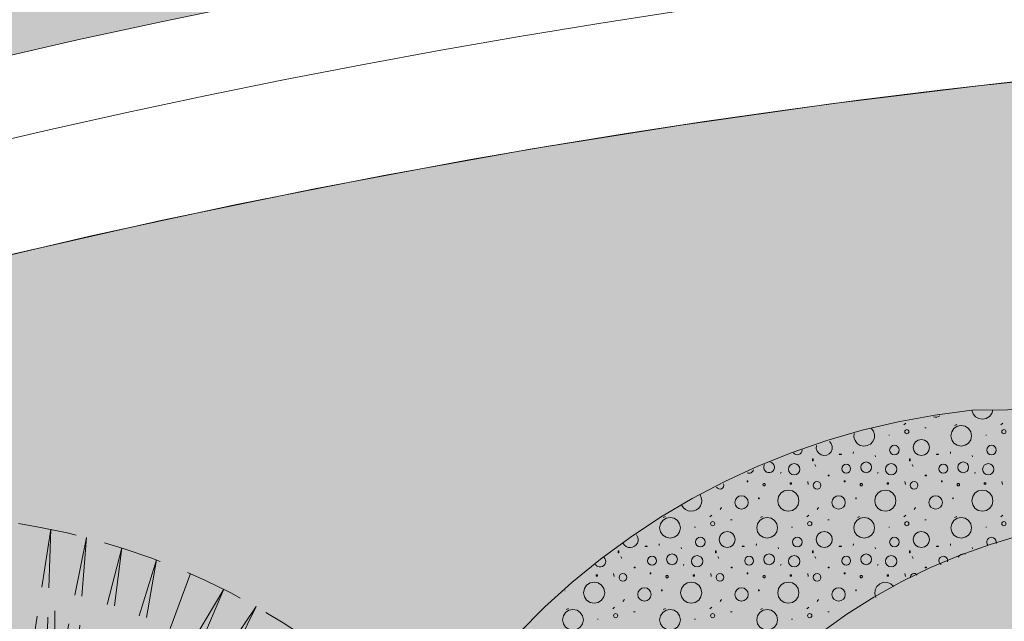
# Model space of a CAD drawing. Header units: millimetres. Extents: x 10 to 831, y -8 to 584.
# Tile 23 of 54: x 225 to 251, y 503 to 519. Entities that reach past the tile are written whole.
import ezdxf
from ezdxf.xclip import XClip

# ---------------------------------------------------------------- set-up
doc = ezdxf.new("R2010")
doc.units = ezdxf.units.MM
doc.header["$MEASUREMENT"] = 0
doc.header["$XCLIPFRAME"] = 0
doc.linetypes.add('B0701', pattern=[2.3412, 1.56, -0.7812])
for name, color, linetype in [('90 Terrein omgeving', 7, 'Continuous'), ('90 Terrein omgeving Afdek-arcering', 7, 'Continuous'), ('90 Terrein perceel', 7, 'Continuous'), ('90 Terrein perceel Afdek-arcering', 7, 'Continuous')]:
    doc.layers.add(name, color=color, linetype=linetype)

# ---------------------------------------------------------------- blocks, each defined once
blk = doc.blocks.new('*X9')
at = {"layer": '90 Terrein perceel Afdek-arcering', "linetype": 'Continuous', "lineweight": 0, "true_color": 0x99a3a6}
blk.add_hatch(color=253, dxfattribs=at).paths.add_polyline_path([(72.242, 383.079), (96.918, 325.454), (94.16, 324.273), (98.774, 320.991, 0.102842), (142.554, 300.559, -0.042121), (142.126, 314.601, 0.030126), (143.208, 331.389, -0.185985), (98.767, 373.32, -0.318021), (102.443, 389.558), (125.375, 410.735, -0.094106), (122.945, 430.484, -0.20501), (140.631, 455.492, -0.215802), (167.912, 459.042, 0.069656), (175.835, 457.333), (194.252, 474.326, -0.363496), (229.662, 475.258), (241.897, 467.441, -0.21548), (271.121, 468.948, 0.099515), (287.451, 466.478, 0.078067), (281.677, 492.245), (270.819, 518.322, 0.296701)])
blk = doc.blocks.new('*X17')
at = {"layer": '90 Terrein perceel Afdek-arcering', "color": 253, "linetype": 'Continuous', "lineweight": 0, "true_color": 0x99a3a6}
for p, q in [((248.536, 507.951), (248.588, 507.99)), ((249.94, 507.958), (249.881, 507.932)), ((251.116, 507.951), (251.168, 507.99)), ((249.13, 507.871), (249.091, 507.871)), ((248.133, 507.674), (248.154, 507.674)), ((250.713, 507.674), (250.734, 507.674)), ((246.819, 507.166), (246.874, 507.166)), ((246.819, 507.161), (246.819, 507.166)), ((246.874, 507.166), (246.874, 507.161)), ((247.195, 507.232), (247.192, 507.185)), ((249.399, 507.166), (249.454, 507.166)), ((249.399, 507.161), (249.399, 507.166)), ((249.454, 507.166), (249.454, 507.161)), ((249.775, 507.232), (249.772, 507.185)), ((246.106, 507.042), (246.124, 507.042)), ((246.106, 506.992), (246.106, 507.042)), ((246.124, 506.992), (246.106, 506.992)), ((246.124, 507.042), (246.124, 506.992)), ((246.874, 507.161), (246.819, 507.161)), ((247.782, 507.094), (247.775, 507.13)), ((248.686, 507.042), (248.704, 507.042)), ((248.686, 506.992), (248.686, 507.042)), ((248.704, 506.992), (248.686, 506.992)), ((248.704, 507.042), (248.704, 506.992)), ((249.454, 507.161), (249.399, 507.161)), ((250.362, 507.094), (250.355, 507.13)), ((245.259, 506.659), (245.271, 506.686)), ((246.172, 506.895), (246.2, 506.845)), ((247.839, 506.659), (247.851, 506.686)), ((248.752, 506.895), (248.78, 506.845)), ((250.419, 506.659), (250.431, 506.686)), ((244.391, 506.46), (244.372, 506.46)), ((244.372, 506.46), (244.372, 506.437)), ((244.372, 506.437), (244.391, 506.437)), ((244.391, 506.437), (244.391, 506.46)), ((245.551, 506.405), (245.514, 506.405)), ((245.514, 506.405), (245.514, 506.373)), ((245.551, 506.373), (245.551, 506.405)), ((245.982, 506.44), (245.995, 506.362)), ((246.526, 506.611), (246.553, 506.611)), ((246.526, 506.597), (246.526, 506.611)), ((246.553, 506.597), (246.526, 506.597)), ((246.553, 506.611), (246.553, 506.597)), ((246.971, 506.46), (246.952, 506.46)), ((246.952, 506.46), (246.952, 506.437)), ((246.952, 506.437), (246.971, 506.437)), ((246.971, 506.437), (246.971, 506.46)), ((248.131, 506.405), (248.094, 506.405)), ((248.094, 506.405), (248.094, 506.373)), ((248.131, 506.373), (248.131, 506.405)), ((248.562, 506.44), (248.575, 506.362)), ((249.106, 506.611), (249.133, 506.611)), ((249.106, 506.597), (249.106, 506.611)), ((249.133, 506.597), (249.106, 506.597)), ((249.133, 506.611), (249.133, 506.597)), ((249.551, 506.46), (249.532, 506.46)), ((249.532, 506.46), (249.532, 506.437)), ((249.532, 506.437), (249.551, 506.437)), ((249.551, 506.437), (249.551, 506.46)), ((250.711, 506.405), (250.674, 506.405)), ((250.674, 506.405), (250.674, 506.373)), ((250.711, 506.373), (250.711, 506.405)), ((251.142, 506.44), (251.155, 506.362)), ((245.514, 506.373), (245.551, 506.373)), ((248.094, 506.373), (248.131, 506.373)), ((250.674, 506.373), (250.711, 506.373)), ((244.675, 506.01), (244.689, 506.01)), ((244.675, 505.978), (244.675, 506.01)), ((244.689, 505.978), (244.675, 505.978)), ((244.689, 506.01), (244.689, 505.978)), ((247.255, 506.01), (247.269, 506.01)), ((247.255, 505.978), (247.255, 506.01)), ((247.269, 505.978), (247.255, 505.978)), ((247.269, 506.01), (247.269, 505.978)), ((249.835, 506.01), (249.849, 506.01)), ((249.835, 505.978), (249.835, 506.01)), ((249.849, 505.978), (249.835, 505.978)), ((249.849, 506.01), (249.849, 505.978)), ((243.65, 505.702), (243.689, 505.755)), ((246.23, 505.702), (246.269, 505.755)), ((248.81, 505.702), (248.849, 505.755)), ((242.2, 505.513), (242.141, 505.487)), ((243.376, 505.506), (243.428, 505.545)), ((243.97, 505.426), (243.931, 505.426)), ((244.78, 505.513), (244.721, 505.487)), ((245.956, 505.506), (246.008, 505.545)), ((246.55, 505.426), (246.511, 505.426)), ((247.36, 505.513), (247.301, 505.487)), ((248.536, 505.506), (248.588, 505.545)), ((249.13, 505.426), (249.091, 505.426)), ((249.94, 505.513), (249.881, 505.487)), ((251.116, 505.506), (251.168, 505.545)), ((242.973, 505.229), (242.994, 505.229)), ((245.553, 505.229), (245.574, 505.229)), ((248.133, 505.229), (248.154, 505.229)), ((250.713, 505.229), (250.734, 505.229)), ((240.946, 504.597), (240.964, 504.597)), ((240.946, 504.547), (240.946, 504.597)), ((240.964, 504.547), (240.946, 504.547)), ((240.964, 504.597), (240.964, 504.547)), ((241.659, 504.721), (241.714, 504.721)), ((241.659, 504.716), (241.659, 504.721)), ((241.714, 504.716), (241.659, 504.716)), ((241.714, 504.721), (241.714, 504.716)), ((242.035, 504.787), (242.032, 504.74)), ((242.622, 504.649), (242.615, 504.685)), ((243.526, 504.597), (243.544, 504.597)), ((243.526, 504.547), (243.526, 504.597)), ((243.544, 504.547), (243.526, 504.547)), ((243.544, 504.597), (243.544, 504.547)), ((244.239, 504.721), (244.294, 504.721)), ((244.239, 504.716), (244.239, 504.721)), ((244.294, 504.716), (244.239, 504.716)), ((244.294, 504.721), (244.294, 504.716)), ((244.615, 504.787), (244.612, 504.74)), ((245.202, 504.649), (245.195, 504.685)), ((246.106, 504.597), (246.124, 504.597)), ((246.106, 504.547), (246.106, 504.597)), ((246.124, 504.547), (246.106, 504.547)), ((246.124, 504.597), (246.124, 504.547)), ((246.819, 504.721), (246.874, 504.721)), ((246.819, 504.716), (246.819, 504.721)), ((246.874, 504.716), (246.819, 504.716)), ((246.874, 504.721), (246.874, 504.716)), ((247.195, 504.787), (247.192, 504.74)), ((247.782, 504.649), (247.775, 504.685)), ((248.686, 504.597), (248.704, 504.597)), ((248.686, 504.547), (248.686, 504.597)), ((248.704, 504.547), (248.686, 504.547)), ((248.704, 504.597), (248.704, 504.547)), ((249.399, 504.721), (249.454, 504.721)), ((249.399, 504.716), (249.399, 504.721)), ((249.454, 504.716), (249.399, 504.716)), ((249.454, 504.721), (249.454, 504.716)), ((249.775, 504.787), (249.772, 504.74)), ((250.362, 504.649), (250.355, 504.685)), ((241.012, 504.45), (241.04, 504.4)), ((243.592, 504.45), (243.62, 504.4)), ((246.172, 504.45), (246.2, 504.4)), ((248.752, 504.45), (248.78, 504.4)), ((241.366, 504.166), (241.393, 504.166)), ((241.366, 504.152), (241.366, 504.166)), ((241.393, 504.152), (241.366, 504.152)), ((241.393, 504.166), (241.393, 504.152)), ((242.679, 504.214), (242.691, 504.241)), ((243.946, 504.166), (243.973, 504.166)), ((243.946, 504.152), (243.946, 504.166)), ((243.973, 504.152), (243.946, 504.152)), ((243.973, 504.166), (243.973, 504.152)), ((245.259, 504.214), (245.271, 504.241)), ((246.526, 504.166), (246.553, 504.166)), ((246.526, 504.152), (246.526, 504.166)), ((246.553, 504.152), (246.526, 504.152)), ((246.553, 504.166), (246.553, 504.152)), ((247.839, 504.214), (247.851, 504.241)), ((249.106, 504.166), (249.133, 504.166)), ((249.106, 504.152), (249.106, 504.166)), ((249.133, 504.152), (249.106, 504.152)), ((249.133, 504.166), (249.133, 504.152)), ((240.391, 503.96), (240.354, 503.96)), ((240.354, 503.96), (240.354, 503.928)), ((240.354, 503.928), (240.391, 503.928)), ((240.391, 503.928), (240.391, 503.96)), ((240.822, 503.995), (240.835, 503.917)), ((241.811, 504.015), (241.792, 504.015)), ((241.792, 504.015), (241.792, 503.992)), ((241.792, 503.992), (241.811, 503.992)), ((241.811, 503.992), (241.811, 504.015)), ((242.971, 503.96), (242.934, 503.96)), ((242.934, 503.96), (242.934, 503.928)), ((242.934, 503.928), (242.971, 503.928)), ((242.971, 503.928), (242.971, 503.96)), ((243.402, 503.995), (243.415, 503.917)), ((244.391, 504.015), (244.372, 504.015)), ((244.372, 504.015), (244.372, 503.992)), ((244.372, 503.992), (244.391, 503.992)), ((244.391, 503.992), (244.391, 504.015)), ((245.551, 503.96), (245.514, 503.96)), ((245.514, 503.96), (245.514, 503.928)), ((245.514, 503.928), (245.551, 503.928)), ((245.551, 503.928), (245.551, 503.96)), ((245.982, 503.995), (245.995, 503.917)), ((246.971, 504.015), (246.952, 504.015)), ((246.952, 504.015), (246.952, 503.992)), ((246.952, 503.992), (246.971, 503.992)), ((246.971, 503.992), (246.971, 504.015)), ((248.131, 503.96), (248.094, 503.96)), ((248.094, 503.96), (248.094, 503.928)), ((248.094, 503.928), (248.131, 503.928)), ((248.131, 503.928), (248.131, 503.96)), ((248.562, 503.995), (248.575, 503.917)), ((239.529, 503.533), (239.521, 503.533)), ((239.529, 503.54), (239.529, 503.533)), ((242.095, 503.565), (242.109, 503.565)), ((242.095, 503.533), (242.095, 503.565)), ((242.109, 503.533), (242.095, 503.533)), ((242.109, 503.565), (242.109, 503.533)), ((244.675, 503.565), (244.689, 503.565)), ((244.675, 503.533), (244.675, 503.565)), ((244.689, 503.533), (244.675, 503.533)), ((244.689, 503.565), (244.689, 503.533)), ((247.255, 503.565), (247.269, 503.565)), ((247.255, 503.533), (247.255, 503.565)), ((247.269, 503.533), (247.255, 503.533)), ((247.269, 503.565), (247.269, 503.533)), ((241.07, 503.257), (241.109, 503.31)), ((243.65, 503.257), (243.689, 503.31)), ((246.23, 503.257), (246.269, 503.31)), ((239.62, 503.068), (239.561, 503.042)), ((240.796, 503.061), (240.848, 503.1)), ((241.39, 502.981), (241.351, 502.981)), ((242.2, 503.068), (242.141, 503.042)), ((243.376, 503.061), (243.428, 503.1)), ((243.97, 502.981), (243.931, 502.981)), ((244.78, 503.068), (244.721, 503.042)), ((245.956, 503.061), (246.008, 503.1)), ((246.55, 502.981), (246.511, 502.981)), ((240.393, 502.784), (240.414, 502.784)), ((242.973, 502.784), (242.994, 502.784)), ((245.553, 502.784), (245.574, 502.784))]:
    blk.add_line(p, q, dxfattribs=at)
for centre, radius in [((248.614, 507.766), 0.0554), ((250.061, 507.658), 0.276), ((251.194, 507.766), 0.0554), ((249, 507.345), 0.214), ((248.285, 507.278), 0.127), ((250.865, 507.278), 0.127), ((245.619, 506.767), 0.152), ((247.533, 506.819), 0.143), ((248.199, 506.767), 0.152), ((250.113, 506.819), 0.143), ((250.779, 506.767), 0.152), ((247.003, 506.781), 0.118), ((249.583, 506.781), 0.118), ((244.822, 506.359), 0.0308), ((246.228, 506.34), 0.101), ((247.402, 506.359), 0.0308), ((248.808, 506.34), 0.101), ((249.982, 506.359), 0.0308), ((245.463, 505.931), 0.281), ((248.043, 505.931), 0.281), ((250.623, 505.931), 0.281), ((244.221, 505.886), 0.178), ((246.801, 505.886), 0.178), ((249.381, 505.886), 0.178), ((242.321, 505.213), 0.276), ((243.454, 505.321), 0.0554), ((244.901, 505.213), 0.276), ((246.034, 505.321), 0.0554), ((247.481, 505.213), 0.276), ((248.614, 505.321), 0.0554), ((250.061, 505.213), 0.276), ((251.194, 505.321), 0.0554), ((243.84, 504.9), 0.214), ((246.42, 504.9), 0.214), ((249, 504.9), 0.214), ((243.125, 504.833), 0.127), ((245.705, 504.833), 0.127), ((248.285, 504.833), 0.127), ((241.843, 504.336), 0.118), ((242.373, 504.374), 0.143), ((243.039, 504.322), 0.152), ((244.423, 504.336), 0.118), ((244.953, 504.374), 0.143), ((245.619, 504.322), 0.152), ((247.003, 504.336), 0.118), ((247.533, 504.374), 0.143), ((248.199, 504.322), 0.152), ((240.303, 503.486), 0.281), ((241.068, 503.895), 0.101), ((242.242, 503.914), 0.0308), ((242.883, 503.486), 0.281), ((243.648, 503.895), 0.101), ((244.822, 503.914), 0.0308), ((245.463, 503.486), 0.281), ((246.228, 503.895), 0.101), ((247.402, 503.914), 0.0308), ((241.641, 503.441), 0.178), ((244.221, 503.441), 0.178), ((246.801, 503.441), 0.178), ((239.741, 502.768), 0.276), ((242.321, 502.768), 0.276), ((244.901, 502.768), 0.276), ((240.874, 502.876), 0.0554), ((243.454, 502.876), 0.0554), ((246.034, 502.876), 0.0554)]:
    blk.add_circle(centre, radius, dxfattribs=at)
for centre, radius, start, end in [((250.623, 508.376), 0.281, 187.9149, 353.1809), ((249.381, 508.331), 0.178, 252.2347, 307.4298), ((247.481, 507.658), 0.276, 167.8512, 47.2542), ((246.42, 507.345), 0.214, 165.0861, 50.0193), ((245.705, 507.278), 0.127, 214.2692, 0.8362), ((244.953, 506.819), 0.143, 148.4305, 82.1157), ((244.423, 506.781), 0.118, 243.0027, 347.5436), ((243.648, 506.34), 0.101, 208.0784, 22.4678), ((242.883, 505.931), 0.281, 206.427, 33.2598), ((241.26, 504.9), 0.214, 209.4821, 36.505), ((250.865, 504.833), 0.127, 342.9754, 226.8515), ((240.459, 504.322), 0.152, 215.4522, 45.9757), ((249.583, 504.336), 0.118, 345.8536, 240.8352), ((250.113, 504.374), 0.143, 69.5935, 157.0952), ((248.043, 503.486), 0.281, 36.1062, 207.4442), ((248.808, 503.895), 0.101, 37.9385, 188.7502)]:
    blk.add_arc(centre, radius, start, end, dxfattribs=at)
blk = doc.blocks.new('*X24')
at = {"layer": '90 Terrein omgeving Afdek-arcering', "linetype": 'Continuous', "lineweight": 0, "true_color": 0x99a3a6}
blk.add_hatch(color=253, dxfattribs=at).paths.add_polyline_path([(61.646, 397.197), (67.043, 384.577, -0.343045), (308.704, 521.131, -0.122857), (409.249, 479.229, -0.062158), (449.507, 440.696, -0.144211), (499.269, 321.02), (516.654, 326.949, 0.023501), (490.477, 398.565, 0.089942), (456.495, 453.023), (453.105, 457.729, -0.624865), (455.436, 464.833), (459.424, 465.279), (478.327, 463.562), (547.394, 455.736, 0.038855), (624.734, 455.696), (624.734, 467.759, -0.02325), (555.364, 468.16), (522.265, 470.573, -0.053223), (418.072, 491.327), (402.293, 498.229), (375.726, 511.316, 0.087441), (295.964, 532.778, 0.31395)])
blk = doc.blocks.new('Drawing_2_2', base_point=(176.467, 192.527))
at = {"layer": '90 Terrein perceel Afdek-arcering', "linetype": 'Continuous', "lineweight": 0, "true_color": 0xb1e60e}
h = blk.add_hatch(dxfattribs=at)
h.set_pattern_fill('810_Gras_0002', color=60, style=0, pattern_type=2)
h.set_pattern_definition([(90, (176.467, 192.527), (-9, 0), [1.29904, -3.89711]), (90, (180.967, 195.125), (-9, 0), [1.29904, -3.89711]), (30, (176.467, 192.527), (-4.5, 7.79423), [1.29904, -3.89711]), (30, (176.467, 197.723), (-4.5, 7.79423), [1.29904, -3.89711]), (150, (176.467, 192.527), (4.5, 7.79423), [1.29904, -3.89711]), (150, (176.467, 197.723), (4.5, 7.79423), [1.29904, -3.89711])])
h.paths.add_polyline_path([(210.252, 501.4, 0.549004), (211.9, 487.29, -0.009773), (224.906, 483.831, -0.184867), (233.9, 478.715, 0.125951), (244.554, 472.48, 0.163075), (263.694, 472.69, 0.495093), (271.018, 494.973, 0.304669), (245.234, 498.933), (233.357, 501.778, 0.343588)])
h.paths.add_polyline_path([(223.471, 488.409, -0.510356), (217.524, 496.12, -0.409693), (231.098, 497.178, 0.178588), (245.89, 493.634, -0.318578), (265.094, 490.294, -0.479758), (261.401, 477.999, -0.158369), (244.355, 477.294, -0.133599), (236.267, 482.536, 0.280926)], flags=0)
at = {"layer": '90 Terrein omgeving', "color": 9, "linetype": 'Continuous', "lineweight": 0, "flags": 128}
blk.add_lwpolyline([(624.734, 467.759, -0.02325), (555.364, 468.16), (522.265, 470.573, -0.053223), (418.072, 491.327), (402.293, 498.229), (375.726, 511.316, 0.087441), (295.964, 532.778, 0.31395), (61.646, 397.197), (67.043, 384.577, -0.343045), (308.704, 521.131, -0.122857), (409.249, 479.229, -0.062158), (449.507, 440.696, -0.144211), (499.269, 321.02), (516.654, 326.949, 0.023501), (490.477, 398.565, 0.089942), (456.495, 453.023), (453.105, 457.729, -0.624865), (455.436, 464.833), (459.424, 465.279), (478.327, 463.562), (547.394, 455.736, 0.038855), (624.734, 455.696)], format="xyb", dxfattribs=at)
at = {"layer": '90 Terrein omgeving', "color": 2, "linetype": 'Continuous', "lineweight": 0, "flags": 128}
blk.add_lwpolyline([(22.478, 488.779), (61.646, 397.197, -0.340746), (318.558, 529.693, -0.068067), (382.905, 508.005, 0.04296), (424.503, 489.352, 0.049721), (522.265, 470.573), (555.364, 468.16, 0.02325), (624.734, 467.759)], format="xyb", dxfattribs=at)
at = {"layer": '90 Terrein perceel', "color": 255, "linetype": 'B0701', "lineweight": 0}
for p, q in [((225.86, 505.177), (224.982, 499.464)), ((225.86, 505.177), (225.683, 499.429)), ((226.811, 504.954), (225.683, 499.429)), ((226.811, 504.954), (226.378, 499.344)), ((227.748, 504.682), (226.378, 499.344)), ((227.748, 504.682), (227.066, 499.208)), ((228.671, 504.362), (227.066, 499.208)), ((228.671, 504.362), (227.743, 499.024)), ((229.575, 503.995), (227.743, 499.024)), ((230.46, 503.581), (227.743, 499.024)), ((230.46, 503.581), (228.404, 498.791)), ((231.321, 503.121), (228.404, 498.791)), ((231.321, 503.121), (229.046, 498.511))]:
    blk.add_line(p, q, dxfattribs=at)
at = {"layer": '90 Terrein perceel', "color": 9, "linetype": 'Continuous', "lineweight": 0, "flags": 128}
blk.add_lwpolyline([(72.242, 383.079, -0.296701), (270.819, 518.322), (281.677, 492.245, -0.078067), (287.451, 466.478, -0.099515), (271.121, 468.948, 0.21548), (241.897, 467.441), (229.662, 475.258, 0.363496), (194.252, 474.326), (175.835, 457.333, -0.069656), (167.912, 459.042, 0.215802), (140.631, 455.492, 0.20501), (122.945, 430.484, 0.094106), (125.375, 410.735), (102.443, 389.558, 0.318021), (98.767, 373.32, 0.185985), (143.208, 331.389, -0.030126), (142.126, 314.601, 0.042121), (142.554, 300.559, -0.102842), (98.774, 320.991), (94.16, 324.273), (96.918, 325.454)], format="xyb", close=True, dxfattribs=at)
at = {"layer": '90 Terrein perceel', "color": 1, "linetype": 'Continuous', "lineweight": 0, "flags": 128}
blk.add_lwpolyline([(243.294, 499.398), (237.004, 500.904, -0.204919), (250.34, 508.337), (274.879, 508.572), (276.248, 505.284), (267.233, 505.389, 0.356524), (263.424, 499.651), (260.227, 500.601, 0.395207), (258.813, 505.486), (255.045, 505.53, 0.224375)], format="xyb", close=True, dxfattribs=at)
at = {"layer": '90 Terrein perceel', "color": 2, "linetype": 'B0701', "lineweight": 0, "flags": 128}
blk.add_lwpolyline([(210.252, 501.4, 0.549004), (211.9, 487.29, -0.009773), (224.906, 483.831, -0.184867), (233.9, 478.715, 0.125951), (244.554, 472.48, 0.163075), (263.694, 472.69, 0.495093), (271.018, 494.973, 0.304669), (245.234, 498.933), (233.357, 501.778, 0.343588)], format="xyb", close=True, dxfattribs=at)
at = {"layer": '90 Terrein perceel', "color": 2, "linetype": 'Continuous', "lineweight": 0}
for radius, end in [(223.382, 157.61645), (220.382, 157.28978)]:
    blk.add_arc((275.537, 297.996), radius, 87.96953, end, dxfattribs=at)
at = {"layer": '90 Terrein omgeving', "color": 4, "linetype": 'Continuous', "lineweight": 0}
for name in ['*X24', '*X9', '*X17']:
    blk.add_blockref(name, (0, 0), dxfattribs=at)

msp = doc.modelspace()

# ---------------------------------------------------------------- block references
at = {"color": 4, "linetype": 'Continuous', "lineweight": 0}
ref = msp.add_blockref('Drawing_2_2', (176.467, 192.527), dxfattribs=at)
XClip(ref).set_block_clipping_path([(624.7337432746, 573.1161090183), (22.4779058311, 573.1161090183), (22.4779058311, 19.0595604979), (624.7337432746, 19.0595604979), (624.7337432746, 247.83763313)])

doc.saveas('drawing.dxf')
